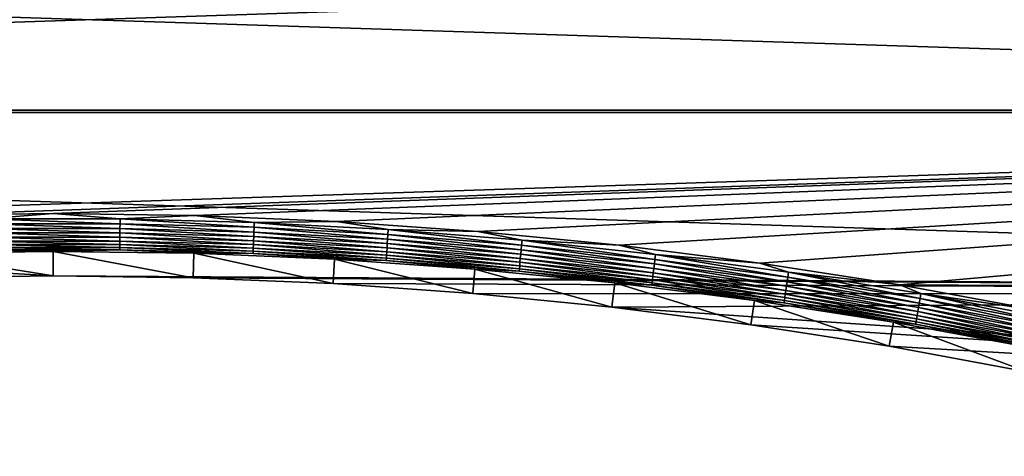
# Model space of a CAD drawing. Extents: x -320 to 320, y -695 to 695.
# Tile 67 of 169: x -4 to 107, y 85 to 134. Entities that reach past the tile are written whole.
import ezdxf

# ---------------------------------------------------------------- set-up
doc = ezdxf.new("R2010")
doc.units = 0
doc.header["$LTSCALE"] = 50.062222
for name, color, linetype in [('1', 7, 'CONTINUOUS'), ('2', 7, 'CONTINUOUS'), ('35', 7, 'CONTINUOUS'), ('83', 7, 'CONTINUOUS')]:
    doc.layers.add(name, color=color, linetype=linetype)

msp = doc.modelspace()

# ---------------------------------------------------------------- linework, layer by layer
at = {"layer": '1', "color": 7, "linetype": 'CONTINUOUS'}
for points in [[(-318.39, 123.88), (-317.65, 144.51), (318.39, 123.88), (-318.39, 123.88)], [(318.39, 123.88), (-317.65, 144.51), (317.65, 144.51), (318.39, 123.88)], [(319.01, 103.24), (-318.39, 123.88), (318.39, 123.88), (319.01, 103.24)], [(-318.39, 123.88), (319.01, 103.24), (0, 105.29), (-318.39, 123.88)], [(-15.73, 105.07), (-318.39, 123.88), (0, 105.29), (-15.73, 105.07)], [(0, 105.29), (319.01, 103.24), (15.73, 105.07), (0, 105.29)], [(15.73, 105.07), (319.01, 103.24), (31.45, 104.41), (15.73, 105.07)], [(31.45, 104.41), (319.01, 103.24), (47.14, 103.3), (31.45, 104.41)], [(47.14, 103.3), (319.01, 103.24), (62.79, 101.76), (47.14, 103.3)], [(62.79, 101.76), (319.01, 103.24), (307.5, 85), (62.79, 101.76)], [(78.4, 99.78), (62.79, 101.76), (307.5, 85), (78.4, 99.78)], [(93.94, 97.36), (78.4, 99.78), (307.5, 85), (93.94, 97.36)], [(109.41, 94.51), (93.94, 97.36), (307.5, 85), (109.41, 94.51)]]:
    msp.add_3dface(points, dxfattribs=at)
at = {"layer": '2', "color": 7, "linetype": 'CONTINUOUS'}
for points in [[(311.39, 123.65, 11), (310.66, 144.25, 11), (-311.39, 123.65, 11), (311.39, 123.65, 11)], [(-311.39, 123.65, 11), (310.66, 144.25, 11), (-310.66, 144.25, 11), (-311.39, 123.65, 11)], [(-312.01, 103.05, 11), (311.39, 123.65, 11), (-311.39, 123.65, 11), (-312.01, 103.05, 11)], [(311.39, 123.65, 11), (-312.01, 103.05, 11), (-15.93, 112.06, 11), (311.39, 123.65, 11)], [(0, 112.29, 11), (311.39, 123.65, 11), (-15.93, 112.06, 11), (0, 112.29, 11)], [(15.93, 112.06, 11), (311.39, 123.65, 11), (0, 112.29, 11), (15.93, 112.06, 11)], [(31.84, 111.39, 11), (311.39, 123.65, 11), (15.93, 112.06, 11), (31.84, 111.39, 11)], [(47.73, 110.28, 11), (311.39, 123.65, 11), (31.84, 111.39, 11), (47.73, 110.28, 11)], [(63.58, 108.71, 11), (311.39, 123.65, 11), (47.73, 110.28, 11), (63.58, 108.71, 11)], [(79.38, 106.71, 11), (311.39, 123.65, 11), (63.58, 108.71, 11), (79.38, 106.71, 11)], [(95.12, 104.26, 11), (311.39, 123.65, 11), (79.38, 106.71, 11), (95.12, 104.26, 11)], [(312.01, 103.05, 11), (311.39, 123.65, 11), (95.12, 104.26, 11), (312.01, 103.05, 11)], [(110.78, 101.37, 11), (312.01, 103.05, 11), (95.12, 104.26, 11), (110.78, 101.37, 11)]]:
    msp.add_3dface(points, dxfattribs=at)
at = {"layer": '35', "color": 7, "linetype": 'CONTINUOUS'}
for points in [[(-15.81, 107.81, 7.97), (0, 105.29), (0, 108.03, 7.97), (-15.81, 107.81, 7.97)], [(-15.73, 105.07), (0, 105.29), (-15.81, 107.81, 7.97), (-15.73, 105.07)], [(0, 105.29), (15.73, 105.07), (0, 108.03, 7.97), (0, 105.29)], [(0, 108.03, 7.97), (15.73, 105.07), (15.81, 107.81, 7.97), (0, 108.03, 7.97)], [(15.73, 105.07), (31.45, 104.41), (15.81, 107.81, 7.97), (15.73, 105.07)], [(15.81, 107.81, 7.97), (31.45, 104.41), (31.6, 107.15, 7.97), (15.81, 107.81, 7.97)], [(31.45, 104.41), (47.14, 103.3), (31.6, 107.15, 7.97), (31.45, 104.41)], [(31.6, 107.15, 7.97), (47.14, 103.3), (47.37, 106.04, 7.97), (31.6, 107.15, 7.97)], [(47.14, 103.3), (62.79, 101.76), (47.37, 106.04, 7.97), (47.14, 103.3)], [(47.37, 106.04, 7.97), (62.79, 101.76), (63.1, 104.49, 7.97), (47.37, 106.04, 7.97)], [(62.79, 101.76), (78.4, 99.78), (63.1, 104.49, 7.97), (62.79, 101.76)], [(63.1, 104.49, 7.97), (78.4, 99.78), (78.78, 102.5, 7.97), (63.1, 104.49, 7.97)], [(78.4, 99.78), (93.94, 97.36), (78.78, 102.5, 7.97), (78.4, 99.78)], [(78.78, 102.5, 7.97), (93.94, 97.36), (94.4, 100.06, 7.97), (78.78, 102.5, 7.97)], [(93.94, 97.36), (109.41, 94.51), (94.4, 100.06, 7.97), (93.94, 97.36)], [(94.4, 100.06, 7.97), (109.41, 94.51), (109.95, 97.2, 7.97), (94.4, 100.06, 7.97)]]:
    msp.add_3dface(points, dxfattribs=at)
at = {"layer": '83', "color": 7, "linetype": 'CONTINUOUS'}
for points in [[(0, 112.29, 11), (-15.93, 112.06, 11), (-7.54, 111.68, 10.97), (0, 112.29, 11)], [(7.54, 111.68, 10.97), (0, 112.29, 11), (-7.54, 111.68, 10.97), (7.54, 111.68, 10.97)], [(15.93, 112.06, 11), (0, 112.29, 11), (7.54, 111.68, 10.97), (15.93, 112.06, 11)], [(22.61, 111.28, 10.97), (15.93, 112.06, 11), (7.54, 111.68, 10.97), (22.61, 111.28, 10.97)], [(31.84, 111.39, 11), (15.93, 112.06, 11), (22.61, 111.28, 10.97), (31.84, 111.39, 11)], [(7.54, 111.68, 10.97), (-7.54, 111.68, 10.97), (7.53, 111.13, 10.86), (7.54, 111.68, 10.97)], [(7.53, 111.13, 10.86), (-7.54, 111.68, 10.97), (-7.53, 111.13, 10.86), (7.53, 111.13, 10.86)], [(7.53, 111.13, 10.86), (-7.53, 111.13, 10.86), (7.52, 110.6, 10.69), (7.53, 111.13, 10.86)], [(7.52, 110.6, 10.69), (-7.53, 111.13, 10.86), (-7.52, 110.6, 10.69), (7.52, 110.6, 10.69)], [(22.56, 110.2, 10.69), (7.53, 111.13, 10.86), (7.52, 110.6, 10.69), (22.56, 110.2, 10.69)], [(22.58, 110.73, 10.86), (7.54, 111.68, 10.97), (7.53, 111.13, 10.86), (22.58, 110.73, 10.86)], [(22.58, 110.73, 10.86), (7.53, 111.13, 10.86), (22.56, 110.2, 10.69), (22.58, 110.73, 10.86)], [(22.61, 111.28, 10.97), (7.54, 111.68, 10.97), (22.58, 110.73, 10.86), (22.61, 111.28, 10.97)], [(37.59, 109.4, 10.69), (22.58, 110.73, 10.86), (22.56, 110.2, 10.69), (37.59, 109.4, 10.69)], [(37.62, 109.93, 10.86), (22.61, 111.28, 10.97), (22.58, 110.73, 10.86), (37.62, 109.93, 10.86)], [(37.62, 109.93, 10.86), (22.58, 110.73, 10.86), (37.59, 109.4, 10.69), (37.62, 109.93, 10.86)], [(37.66, 110.48, 10.97), (31.84, 111.39, 11), (22.61, 111.28, 10.97), (37.66, 110.48, 10.97)], [(37.66, 110.48, 10.97), (22.61, 111.28, 10.97), (37.62, 109.93, 10.86), (37.66, 110.48, 10.97)], [(47.73, 110.28, 11), (31.84, 111.39, 11), (37.66, 110.48, 10.97), (47.73, 110.28, 11)], [(7.52, 110.6, 10.69), (-7.52, 110.6, 10.69), (7.52, 110.1, 10.46), (7.52, 110.6, 10.69)], [(7.52, 110.1, 10.46), (-7.52, 110.6, 10.69), (-7.52, 110.1, 10.46), (7.52, 110.1, 10.46)], [(7.52, 110.1, 10.46), (-7.52, 110.1, 10.46), (7.51, 109.62, 10.16), (7.52, 110.1, 10.46)], [(7.51, 109.62, 10.16), (-7.52, 110.1, 10.46), (-7.51, 109.62, 10.16), (7.51, 109.62, 10.16)], [(7.51, 109.62, 10.16), (-7.51, 109.62, 10.16), (7.5, 109.19, 9.81), (7.51, 109.62, 10.16)], [(7.5, 109.19, 9.81), (-7.51, 109.62, 10.16), (-7.5, 109.19, 9.81), (7.5, 109.19, 9.81)], [(22.51, 108.79, 9.81), (7.51, 109.62, 10.16), (7.5, 109.19, 9.81), (22.51, 108.79, 9.81)], [(22.52, 109.22, 10.16), (7.52, 110.1, 10.46), (7.51, 109.62, 10.16), (22.52, 109.22, 10.16)], [(22.52, 109.22, 10.16), (7.51, 109.62, 10.16), (22.51, 108.79, 9.81), (22.52, 109.22, 10.16)], [(22.56, 110.2, 10.69), (7.52, 110.6, 10.69), (22.54, 109.7, 10.46), (22.56, 110.2, 10.69)], [(22.54, 109.7, 10.46), (7.52, 110.6, 10.69), (7.52, 110.1, 10.46), (22.54, 109.7, 10.46)], [(22.54, 109.7, 10.46), (7.52, 110.1, 10.46), (22.52, 109.22, 10.16), (22.54, 109.7, 10.46)], [(37.52, 108.42, 10.16), (22.54, 109.7, 10.46), (22.52, 109.22, 10.16), (37.52, 108.42, 10.16)], [(37.55, 108.9, 10.46), (22.56, 110.2, 10.69), (22.54, 109.7, 10.46), (37.55, 108.9, 10.46)], [(37.55, 108.9, 10.46), (22.54, 109.7, 10.46), (37.52, 108.42, 10.16), (37.55, 108.9, 10.46)], [(37.59, 109.4, 10.69), (22.56, 110.2, 10.69), (37.55, 108.9, 10.46), (37.59, 109.4, 10.69)], [(52.59, 108.2, 10.69), (37.62, 109.93, 10.86), (37.59, 109.4, 10.69), (52.59, 108.2, 10.69)], [(52.63, 108.73, 10.86), (37.66, 110.48, 10.97), (37.62, 109.93, 10.86), (52.63, 108.73, 10.86)], [(52.63, 108.73, 10.86), (37.62, 109.93, 10.86), (52.59, 108.2, 10.69), (52.63, 108.73, 10.86)], [(52.69, 109.28, 10.97), (47.73, 110.28, 11), (37.66, 110.48, 10.97), (52.69, 109.28, 10.97)], [(52.69, 109.28, 10.97), (37.66, 110.48, 10.97), (52.63, 108.73, 10.86), (52.69, 109.28, 10.97)], [(63.58, 108.71, 11), (47.73, 110.28, 11), (52.69, 109.28, 10.97), (63.58, 108.71, 11)], [(7.5, 109.19, 9.81), (-7.5, 109.19, 9.81), (7.5, 108.8, 9.41), (7.5, 109.19, 9.81)], [(7.5, 108.8, 9.41), (-7.5, 109.19, 9.81), (-7.5, 108.8, 9.41), (7.5, 108.8, 9.41)], [(7.5, 108.8, 9.41), (-7.5, 108.8, 9.41), (7.49, 108.47, 8.96), (7.5, 108.8, 9.41)], [(7.49, 108.47, 8.96), (-7.5, 108.8, 9.41), (-7.49, 108.47, 8.96), (7.49, 108.47, 8.96)], [(7.49, 108.47, 8.96), (-7.49, 108.47, 8.96), (7.49, 108.19, 8.48), (7.49, 108.47, 8.96)], [(7.49, 108.19, 8.48), (-7.49, 108.47, 8.96), (-7.49, 108.19, 8.48), (7.49, 108.19, 8.48)], [(22.48, 108.07, 8.96), (7.5, 108.8, 9.41), (7.49, 108.47, 8.96), (22.48, 108.07, 8.96)], [(22.48, 108.07, 8.96), (7.49, 108.47, 8.96), (22.47, 107.8, 8.48), (22.48, 108.07, 8.96)], [(22.47, 107.8, 8.48), (7.49, 108.47, 8.96), (7.49, 108.19, 8.48), (22.47, 107.8, 8.48)], [(22.51, 108.79, 9.81), (7.5, 109.19, 9.81), (22.49, 108.4, 9.41), (22.51, 108.79, 9.81)], [(22.49, 108.4, 9.41), (7.5, 109.19, 9.81), (7.5, 108.8, 9.41), (22.49, 108.4, 9.41)], [(22.49, 108.4, 9.41), (7.5, 108.8, 9.41), (22.48, 108.07, 8.96), (22.49, 108.4, 9.41)], [(37.45, 107.27, 8.96), (22.49, 108.4, 9.41), (22.48, 108.07, 8.96), (37.45, 107.27, 8.96)], [(37.47, 107.61, 9.41), (22.51, 108.79, 9.81), (22.49, 108.4, 9.41), (37.47, 107.61, 9.41)], [(37.47, 107.61, 9.41), (22.49, 108.4, 9.41), (37.45, 107.27, 8.96), (37.47, 107.61, 9.41)], [(37.49, 107.99, 9.81), (22.52, 109.22, 10.16), (22.51, 108.79, 9.81), (37.49, 107.99, 9.81)], [(37.49, 107.99, 9.81), (22.51, 108.79, 9.81), (37.47, 107.61, 9.41), (37.49, 107.99, 9.81)], [(37.52, 108.42, 10.16), (22.52, 109.22, 10.16), (37.49, 107.99, 9.81), (37.52, 108.42, 10.16)], [(52.45, 106.8, 9.81), (37.52, 108.42, 10.16), (37.49, 107.99, 9.81), (52.45, 106.8, 9.81)], [(52.49, 107.23, 10.16), (37.55, 108.9, 10.46), (37.52, 108.42, 10.16), (52.49, 107.23, 10.16)], [(52.49, 107.23, 10.16), (37.52, 108.42, 10.16), (52.45, 106.8, 9.81), (52.49, 107.23, 10.16)], [(52.54, 107.7, 10.46), (37.59, 109.4, 10.69), (37.55, 108.9, 10.46), (52.54, 107.7, 10.46)], [(52.54, 107.7, 10.46), (37.55, 108.9, 10.46), (52.49, 107.23, 10.16), (52.54, 107.7, 10.46)], [(52.59, 108.2, 10.69), (37.59, 109.4, 10.69), (52.54, 107.7, 10.46), (52.59, 108.2, 10.69)], [(67.55, 106.61, 10.69), (52.63, 108.73, 10.86), (52.59, 108.2, 10.69), (67.55, 106.61, 10.69)], [(67.61, 107.13, 10.86), (52.69, 109.28, 10.97), (52.63, 108.73, 10.86), (67.61, 107.13, 10.86)], [(67.61, 107.13, 10.86), (52.63, 108.73, 10.86), (67.55, 106.61, 10.69), (67.61, 107.13, 10.86)], [(67.67, 107.68, 10.97), (63.58, 108.71, 11), (52.69, 109.28, 10.97), (67.67, 107.68, 10.97)], [(67.67, 107.68, 10.97), (52.69, 109.28, 10.97), (67.61, 107.13, 10.86), (67.67, 107.68, 10.97)], [(79.38, 106.71, 11), (63.58, 108.71, 11), (67.67, 107.68, 10.97), (79.38, 106.71, 11)], [(-15.81, 107.81, 7.97), (0, 108.03, 7.97), (-7.49, 108.19, 8.48), (-15.81, 107.81, 7.97)], [(0, 108.03, 7.97), (7.49, 108.19, 8.48), (-7.49, 108.19, 8.48), (0, 108.03, 7.97)], [(0, 108.03, 7.97), (15.81, 107.81, 7.97), (7.49, 108.19, 8.48), (0, 108.03, 7.97)], [(15.81, 107.81, 7.97), (22.47, 107.8, 8.48), (7.49, 108.19, 8.48), (15.81, 107.81, 7.97)], [(15.81, 107.81, 7.97), (31.6, 107.15, 7.97), (22.47, 107.8, 8.48), (15.81, 107.81, 7.97)], [(37.43, 107, 8.48), (22.48, 108.07, 8.96), (22.47, 107.8, 8.48), (37.43, 107, 8.48)], [(31.6, 107.15, 7.97), (37.43, 107, 8.48), (22.47, 107.8, 8.48), (31.6, 107.15, 7.97)], [(37.45, 107.27, 8.96), (22.48, 108.07, 8.96), (37.43, 107, 8.48), (37.45, 107.27, 8.96)], [(52.39, 106.08, 8.96), (37.47, 107.61, 9.41), (37.45, 107.27, 8.96), (52.39, 106.08, 8.96)], [(52.42, 106.41, 9.41), (37.49, 107.99, 9.81), (37.47, 107.61, 9.41), (52.42, 106.41, 9.41)], [(52.42, 106.41, 9.41), (37.47, 107.61, 9.41), (52.39, 106.08, 8.96), (52.42, 106.41, 9.41)], [(52.45, 106.8, 9.81), (37.49, 107.99, 9.81), (52.42, 106.41, 9.41), (52.45, 106.8, 9.81)], [(67.43, 105.63, 10.16), (52.54, 107.7, 10.46), (52.49, 107.23, 10.16), (67.43, 105.63, 10.16)], [(67.49, 106.1, 10.46), (52.59, 108.2, 10.69), (52.54, 107.7, 10.46), (67.49, 106.1, 10.46)], [(67.49, 106.1, 10.46), (52.54, 107.7, 10.46), (67.43, 105.63, 10.16), (67.49, 106.1, 10.46)], [(67.55, 106.61, 10.69), (52.59, 108.2, 10.69), (67.49, 106.1, 10.46), (67.55, 106.61, 10.69)], [(82.54, 105.14, 10.86), (67.67, 107.68, 10.97), (67.61, 107.13, 10.86), (82.54, 105.14, 10.86)], [(82.62, 105.68, 10.97), (79.38, 106.71, 11), (67.67, 107.68, 10.97), (82.62, 105.68, 10.97)], [(82.62, 105.68, 10.97), (67.67, 107.68, 10.97), (82.54, 105.14, 10.86), (82.62, 105.68, 10.97)], [(31.6, 107.15, 7.97), (47.37, 106.04, 7.97), (37.43, 107, 8.48), (31.6, 107.15, 7.97)], [(52.36, 105.81, 8.48), (37.45, 107.27, 8.96), (37.43, 107, 8.48), (52.36, 105.81, 8.48)], [(47.37, 106.04, 7.97), (52.36, 105.81, 8.48), (37.43, 107, 8.48), (47.37, 106.04, 7.97)], [(52.39, 106.08, 8.96), (37.45, 107.27, 8.96), (52.36, 105.81, 8.48), (52.39, 106.08, 8.96)], [(67.29, 104.49, 8.96), (52.42, 106.41, 9.41), (52.39, 106.08, 8.96), (67.29, 104.49, 8.96)], [(67.33, 104.82, 9.41), (52.45, 106.8, 9.81), (52.42, 106.41, 9.41), (67.33, 104.82, 9.41)], [(67.33, 104.82, 9.41), (52.42, 106.41, 9.41), (67.29, 104.49, 8.96), (67.33, 104.82, 9.41)], [(67.38, 105.2, 9.81), (52.49, 107.23, 10.16), (52.45, 106.8, 9.81), (67.38, 105.2, 9.81)], [(67.38, 105.2, 9.81), (52.45, 106.8, 9.81), (67.33, 104.82, 9.41), (67.38, 105.2, 9.81)], [(67.43, 105.63, 10.16), (52.49, 107.23, 10.16), (67.38, 105.2, 9.81), (67.43, 105.63, 10.16)], [(82.38, 104.11, 10.46), (67.55, 106.61, 10.69), (67.49, 106.1, 10.46), (82.38, 104.11, 10.46)], [(82.46, 104.61, 10.69), (67.61, 107.13, 10.86), (67.55, 106.61, 10.69), (82.46, 104.61, 10.69)], [(82.46, 104.61, 10.69), (67.55, 106.61, 10.69), (82.38, 104.11, 10.46), (82.46, 104.61, 10.69)], [(82.54, 105.14, 10.86), (67.61, 107.13, 10.86), (82.46, 104.61, 10.69), (82.54, 105.14, 10.86)], [(95.12, 104.26, 11), (79.38, 106.71, 11), (82.62, 105.68, 10.97), (95.12, 104.26, 11)], [(47.37, 106.04, 7.97), (63.1, 104.49, 7.97), (52.36, 105.81, 8.48), (47.37, 106.04, 7.97)], [(67.26, 104.22, 8.48), (52.39, 106.08, 8.96), (52.36, 105.81, 8.48), (67.26, 104.22, 8.48)], [(63.1, 104.49, 7.97), (67.26, 104.22, 8.48), (52.36, 105.81, 8.48), (63.1, 104.49, 7.97)], [(67.29, 104.49, 8.96), (52.39, 106.08, 8.96), (67.26, 104.22, 8.48), (67.29, 104.49, 8.96)], [(82.2, 102.83, 9.41), (67.38, 105.2, 9.81), (67.33, 104.82, 9.41), (82.2, 102.83, 9.41)], [(82.25, 103.21, 9.81), (67.43, 105.63, 10.16), (67.38, 105.2, 9.81), (82.25, 103.21, 9.81)], [(82.25, 103.21, 9.81), (67.38, 105.2, 9.81), (82.2, 102.83, 9.41), (82.25, 103.21, 9.81)], [(82.32, 103.64, 10.16), (67.49, 106.1, 10.46), (67.43, 105.63, 10.16), (82.32, 103.64, 10.16)], [(82.32, 103.64, 10.16), (67.43, 105.63, 10.16), (82.25, 103.21, 9.81), (82.32, 103.64, 10.16)], [(82.38, 104.11, 10.46), (67.49, 106.1, 10.46), (82.32, 103.64, 10.16), (82.38, 104.11, 10.46)], [(97.31, 102.22, 10.69), (82.54, 105.14, 10.86), (82.46, 104.61, 10.69), (97.31, 102.22, 10.69)], [(97.4, 102.74, 10.86), (82.62, 105.68, 10.97), (82.54, 105.14, 10.86), (97.4, 102.74, 10.86)], [(97.4, 102.74, 10.86), (82.54, 105.14, 10.86), (97.31, 102.22, 10.69), (97.4, 102.74, 10.86)], [(97.5, 103.28, 10.97), (95.12, 104.26, 11), (82.62, 105.68, 10.97), (97.5, 103.28, 10.97)], [(97.5, 103.28, 10.97), (82.62, 105.68, 10.97), (97.4, 102.74, 10.86), (97.5, 103.28, 10.97)], [(63.1, 104.49, 7.97), (78.78, 102.5, 7.97), (67.26, 104.22, 8.48), (63.1, 104.49, 7.97)], [(82.11, 102.23, 8.48), (67.29, 104.49, 8.96), (67.26, 104.22, 8.48), (82.11, 102.23, 8.48)], [(78.78, 102.5, 7.97), (82.11, 102.23, 8.48), (67.26, 104.22, 8.48), (78.78, 102.5, 7.97)], [(82.15, 102.5, 8.96), (67.33, 104.82, 9.41), (67.29, 104.49, 8.96), (82.15, 102.5, 8.96)], [(82.15, 102.5, 8.96), (67.29, 104.49, 8.96), (82.11, 102.23, 8.48), (82.15, 102.5, 8.96)], [(82.2, 102.83, 9.41), (67.33, 104.82, 9.41), (82.15, 102.5, 8.96), (82.2, 102.83, 9.41)], [(97.14, 101.26, 10.16), (82.38, 104.11, 10.46), (82.32, 103.64, 10.16), (97.14, 101.26, 10.16)], [(97.23, 101.72, 10.46), (82.46, 104.61, 10.69), (82.38, 104.11, 10.46), (97.23, 101.72, 10.46)], [(97.23, 101.72, 10.46), (82.38, 104.11, 10.46), (97.14, 101.26, 10.16), (97.23, 101.72, 10.46)], [(97.31, 102.22, 10.69), (82.46, 104.61, 10.69), (97.23, 101.72, 10.46), (97.31, 102.22, 10.69)], [(110.78, 101.37, 11), (95.12, 104.26, 11), (97.5, 103.28, 10.97), (110.78, 101.37, 11)], [(97, 100.45, 9.41), (82.25, 103.21, 9.81), (82.2, 102.83, 9.41), (97, 100.45, 9.41)], [(97.07, 100.83, 9.81), (82.32, 103.64, 10.16), (82.25, 103.21, 9.81), (97.07, 100.83, 9.81)], [(97.07, 100.83, 9.81), (82.25, 103.21, 9.81), (97, 100.45, 9.41), (97.07, 100.83, 9.81)], [(97.14, 101.26, 10.16), (82.32, 103.64, 10.16), (97.07, 100.83, 9.81), (97.14, 101.26, 10.16)], [(112.2, 99.96, 10.86), (97.5, 103.28, 10.97), (97.4, 102.74, 10.86), (112.2, 99.96, 10.86)], [(112.31, 100.49, 10.97), (110.78, 101.37, 11), (97.5, 103.28, 10.97), (112.31, 100.49, 10.97)], [(112.31, 100.49, 10.97), (97.5, 103.28, 10.97), (112.2, 99.96, 10.86), (112.31, 100.49, 10.97)], [(78.78, 102.5, 7.97), (94.4, 100.06, 7.97), (82.11, 102.23, 8.48), (78.78, 102.5, 7.97)], [(96.9, 99.85, 8.48), (82.15, 102.5, 8.96), (82.11, 102.23, 8.48), (96.9, 99.85, 8.48)], [(94.4, 100.06, 7.97), (96.9, 99.85, 8.48), (82.11, 102.23, 8.48), (94.4, 100.06, 7.97)], [(96.95, 100.12, 8.96), (82.2, 102.83, 9.41), (82.15, 102.5, 8.96), (96.95, 100.12, 8.96)], [(96.95, 100.12, 8.96), (82.15, 102.5, 8.96), (96.9, 99.85, 8.48), (96.95, 100.12, 8.96)], [(97, 100.45, 9.41), (82.2, 102.83, 9.41), (96.95, 100.12, 8.96), (97, 100.45, 9.41)], [(112, 98.94, 10.46), (97.31, 102.22, 10.69), (97.23, 101.72, 10.46), (112, 98.94, 10.46)], [(112.1, 99.44, 10.69), (97.4, 102.74, 10.86), (97.31, 102.22, 10.69), (112.1, 99.44, 10.69)], [(112.1, 99.44, 10.69), (97.31, 102.22, 10.69), (112, 98.94, 10.46), (112.1, 99.44, 10.69)], [(112.2, 99.96, 10.86), (97.4, 102.74, 10.86), (112.1, 99.44, 10.69), (112.2, 99.96, 10.86)], [(111.74, 97.67, 9.41), (97.07, 100.83, 9.81), (97, 100.45, 9.41), (111.74, 97.67, 9.41)], [(111.82, 98.05, 9.81), (97.14, 101.26, 10.16), (97.07, 100.83, 9.81), (111.82, 98.05, 9.81)], [(111.82, 98.05, 9.81), (97.07, 100.83, 9.81), (111.74, 97.67, 9.41), (111.82, 98.05, 9.81)], [(111.9, 98.48, 10.16), (97.23, 101.72, 10.46), (97.14, 101.26, 10.16), (111.9, 98.48, 10.16)], [(111.9, 98.48, 10.16), (97.14, 101.26, 10.16), (111.82, 98.05, 9.81), (111.9, 98.48, 10.16)], [(112, 98.94, 10.46), (97.23, 101.72, 10.46), (111.9, 98.48, 10.16), (112, 98.94, 10.46)], [(94.4, 100.06, 7.97), (109.95, 97.2, 7.97), (96.9, 99.85, 8.48), (94.4, 100.06, 7.97)], [(111.62, 97.08, 8.48), (96.95, 100.12, 8.96), (96.9, 99.85, 8.48), (111.62, 97.08, 8.48)], [(109.95, 97.2, 7.97), (111.62, 97.08, 8.48), (96.9, 99.85, 8.48), (109.95, 97.2, 7.97)], [(111.68, 97.35, 8.96), (97, 100.45, 9.41), (96.95, 100.12, 8.96), (111.68, 97.35, 8.96)], [(111.68, 97.35, 8.96), (96.95, 100.12, 8.96), (111.62, 97.08, 8.48), (111.68, 97.35, 8.96)], [(111.74, 97.67, 9.41), (97, 100.45, 9.41), (111.68, 97.35, 8.96), (111.74, 97.67, 9.41)]]:
    msp.add_3dface(points, dxfattribs=at)

doc.saveas('drawing.dxf')
